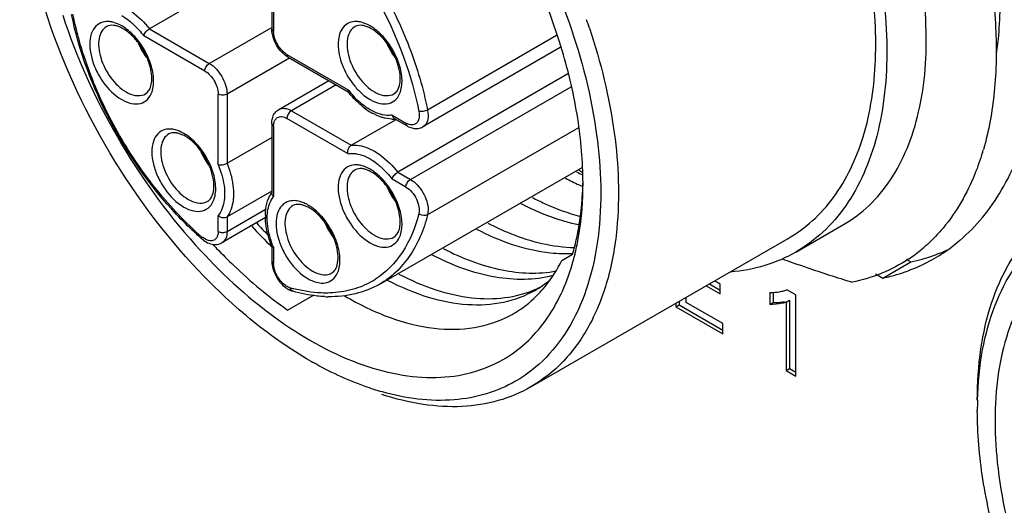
# Model space of a CAD drawing. Header units: inches. Extents: x 0 to 34, y 0 to 22.
# Tile 103 of 126: x 22.755 to 23.373, y 13.398 to 13.703. Entities that reach past the tile are written whole.
import ezdxf

# ---------------------------------------------------------------- set-up
doc = ezdxf.new("R2010")
doc.units = ezdxf.units.IN
doc.header["$LTSCALE"] = 1.87
doc.header["$MEASUREMENT"] = 0
doc.layers.get('0').update_dxf_attribs({"linetype": 'CONTINUOUS'})
doc.layers.add('02___PRT_ALL_AXES', color=7, linetype='CONTINUOUS')

msp = doc.modelspace()

# ---------------------------------------------------------------- linework, layer by layer
at = {"color": 7, "linetype": 'CONTINUOUS'}
for p, q in [((22.91288, 13.74107), (22.83636, 13.69689)), ((22.91318, 13.7403), (22.91318, 13.69687)), ((22.91433, 13.7396), (22.91433, 13.69526)), ((22.81841, 13.69766), (22.81585, 13.69865)), ((22.83636, 13.69689), (22.87397, 13.67517)), ((22.87397, 13.67517), (22.91277, 13.69758)), ((22.91327, 13.69516), (22.91318, 13.69687)), ((22.91397, 13.69171), (22.91327, 13.69516)), ((22.9743, 13.69765), (22.97175, 13.69864)), ((22.87118, 13.67035), (22.83279, 13.69252)), ((23.09191, 13.69262), (23.01096, 13.64588)), ((22.92207, 13.67993), (22.91939, 13.68229)), ((23.09428, 13.68507), (23.00804, 13.63528)), ((22.92431, 13.67852), (22.8851, 13.65589)), ((22.9235, 13.67899), (22.92207, 13.67993)), ((22.92268, 13.6808), (22.96108, 13.65863)), ((22.9235, 13.67899), (22.96112, 13.65727)), ((22.91759, 13.64622), (22.94893, 13.66431)), ((23.0994, 13.66873), (22.99226, 13.60687)), ((22.95354, 13.66165), (22.92547, 13.64544)), ((23.00017, 13.60231), (23.10099, 13.66052)), ((22.87953, 13.61155), (22.87953, 13.65589)), ((22.8851, 13.65589), (22.8851, 13.61246)), ((22.92547, 13.64544), (22.96307, 13.62372)), ((23.01096, 13.64588), (23.0113, 13.64249)), ((22.96108, 13.61844), (22.92268, 13.64061)), ((22.96307, 13.62372), (22.99115, 13.63993)), ((22.9886, 13.64018), (22.98441, 13.64071)), ((22.98868, 13.64269), (22.99738, 13.63766)), ((22.99006, 13.64056), (22.9982, 13.63586)), ((22.91318, 13.6374), (22.91318, 13.59372)), ((22.91433, 13.63579), (22.91433, 13.59146)), ((22.99871, 13.63702), (22.99738, 13.63766)), ((23.10569, 13.63472), (23.01096, 13.58003)), ((22.85738, 13.63015), (22.85482, 13.63115)), ((22.8851, 13.61246), (22.91318, 13.62868)), ((22.9743, 13.60764), (22.97175, 13.60864)), ((22.98092, 13.53654), (23.10793, 13.60987)), ((22.99738, 13.59748), (22.98868, 13.60251)), ((22.99226, 13.60687), (23.00017, 13.60231)), ((23.10828, 13.59789), (23.10792, 13.59804)), ((22.91318, 13.59498), (22.8851, 13.57876)), ((22.91048, 13.58876), (22.91212, 13.59264)), ((22.8851, 13.56963), (22.90974, 13.58386)), ((22.93533, 13.58514), (22.93277, 13.58614)), ((22.87953, 13.56963), (22.87953, 13.57968)), ((22.90932, 13.57829), (22.88184, 13.56242)), ((22.8851, 13.57876), (22.8851, 13.56963)), ((23.0113, 13.58302), (23.01096, 13.58003)), ((23.24213, 13.55666), (23.272, 13.5739)), ((22.87214, 13.56432), (22.86985, 13.5657)), ((23.07575, 13.47195), (23.23721, 13.56518)), ((22.91318, 13.56029), (22.91318, 13.55115)), ((22.91433, 13.55959), (22.91433, 13.54954)), ((23.09532, 13.55144), (23.102, 13.5553)), ((22.91318, 13.55115), (22.91327, 13.54944)), ((22.91327, 13.54944), (22.91389, 13.54627)), ((23.18572, 13.53545), (23.1946, 13.53033)), ((23.18784, 13.53668), (23.1946, 13.53278)), ((23.1946, 13.53652), (23.19108, 13.53855)), ((23.1946, 13.53033), (23.1946, 13.53652)), ((22.92309, 13.52021), (22.93969, 13.52979)), ((23.17316, 13.52501), (23.17316, 13.5282)), ((23.22568, 13.53117), (23.22568, 13.5238)), ((23.22781, 13.53117), (23.22781, 13.52503)), ((23.23384, 13.53218), (23.23642, 13.53301)), ((23.24209, 13.52973), (23.23642, 13.53301)), ((23.24209, 13.47872), (23.24209, 13.52973)), ((23.16677, 13.52451), (23.16677, 13.52222)), ((23.16677, 13.52222), (23.16889, 13.52344)), ((23.16677, 13.52222), (23.19619, 13.50523)), ((23.16889, 13.52573), (23.16889, 13.52344)), ((23.16889, 13.52344), (23.19619, 13.50768)), ((23.19619, 13.51171), (23.17316, 13.52501)), ((23.22568, 13.5238), (23.22781, 13.52503)), ((23.23597, 13.52524), (23.23809, 13.52646)), ((23.23597, 13.52524), (23.23597, 13.48226)), ((23.23809, 13.52646), (23.23809, 13.48349)), ((23.19619, 13.50523), (23.19619, 13.51171)), ((23.23597, 13.48226), (23.23809, 13.48349)), ((23.23597, 13.48226), (23.24209, 13.47872)), ((23.23809, 13.48349), (23.24209, 13.48117)), ((23.07575, 13.47195), (23.07574, 13.47195))]:
    msp.add_line(p, q, dxfattribs=at)
for centre, radius, start, end in [((22.72174, 13.56726), 0.4119, 18.40017, 19.18546), ((22.80924, 13.67867), 0.02108, 59.95142, 64.2357), ((22.80501, 13.67455), 0.02792, 56.59484, 59.96486), ((22.96514, 13.67866), 0.02108, 59.95142, 64.2357), ((22.96091, 13.67454), 0.02792, 56.59484, 59.96486), ((22.868, 13.70388), 0.04176, 202.49272, 216.82167), ((23.0239, 13.70387), 0.04176, 202.47573, 216.80791), ((23.00818, 13.69442), 0.05916, 217.22902, 218.48949), ((23.00596, 13.69259), 0.05629, 218.44545, 223.89723), ((22.83262, 13.67602), 0.02167, 239.95786, 244.00716), ((22.98852, 13.67601), 0.02167, 239.95786, 244.00716), ((22.99763, 13.68176), 0.04351, 232.59696, 237.61391), ((22.99523, 13.67801), 0.03905, 237.65059, 240.63615), ((22.98912, 13.65985), 0.01968, 268.47654, 272.81101), ((22.98915, 13.65908), 0.01891, 272.83393, 273.93423), ((22.84822, 13.61117), 0.02108, 59.95142, 64.2357), ((22.84398, 13.60705), 0.02792, 56.59484, 59.96486), ((23.19536, 13.66891), 0.17124, 343.13822, 343.80414), ((22.90698, 13.63637), 0.04177, 202.5104, 216.84378), ((22.96091, 13.58454), 0.02792, 56.59484, 59.96486), ((22.96514, 13.58866), 0.02108, 59.95142, 64.2357), ((23.17425, 13.75078), 0.16652, 242.55622, 245.81028), ((23.18399, 13.7603), 0.17268, 242.58208, 243.97823), ((23.23189, 13.81017), 0.2381, 238.1081, 238.65923), ((23.0239, 13.61386), 0.04176, 202.49272, 216.82167), ((23.17069, 13.74293), 0.1579, 245.82239, 246.57658), ((22.87159, 13.60851), 0.02167, 239.95786, 244.00716), ((22.92942, 13.58326), 0.01968, 147.18492, 151.5188), ((22.92617, 13.56616), 0.02108, 59.95142, 64.2357), ((22.92193, 13.56204), 0.02792, 56.59484, 59.96486), ((22.94821, 13.57946), 0.03907, 179.32369, 182.42302), ((23.15234, 13.80137), 0.33992, 222.22467, 225.26023), ((23.15781, 13.80531), 0.34301, 222.22788, 223.89931), ((22.98493, 13.59137), 0.04177, 202.5104, 216.84378), ((23.00759, 13.72328), 0.21022, 228.57752, 228.86624), ((22.87864, 13.57721), 0.01448, 228.8414, 232.63365), ((22.98852, 13.586), 0.02167, 239.95786, 244.00716), ((23.13243, 13.80145), 0.35108, 223.1769, 223.69058), ((22.96894, 13.58251), 0.05923, 201.75548, 202.77043), ((23.25853, 13.63406), 0.0982, 303.63949, 309.8182), ((23.25747, 13.63536), 0.09987, 309.80924, 311.25039), ((22.95945, 13.59063), 0.14828, 344.03723, 346.00946), ((22.95399, 13.59201), 0.15391, 346.00346, 346.99138), ((22.96365, 13.58945), 0.14392, 343.63084, 344.02933), ((23.51667, 14.33214), 0.82956, 250.04137, 250.50083), ((22.94954, 13.5635), 0.02167, 239.95786, 244.00716), ((22.95101, 13.62744), 0.09688, 254.28086, 255.55099), ((22.94978, 13.58404), 0.05277, 299.99865, 302.77373), ((23.05212, 13.59428), 0.06656, 293.15409, 297.48726), ((23.04506, 13.59033), 0.06667, 300.01318, 309.7569), ((22.94986, 13.60422), 0.07563, 267.4168, 268.90924), ((23.22755, 13.55654), 0.02516, 282.85053, 284.47156), ((23.05831, 13.6979), 0.242, 240.00177, 240.38924), ((23.59352, 13.45715), 0.23752, 178.41472, 180.00439)]:
    msp.add_arc(centre, radius, start, end, dxfattribs=at)
for points, knots in [([(23.22069, 14.01544), (23.24561, 13.99368), (23.29054, 13.94312), (23.33226, 13.87026), (23.35537, 13.80858), (23.3664, 13.76363), (23.37106, 13.72098), (23.36972, 13.69354), (23.36778, 13.6807)], [0, 0, 0, 0, 0.262244, 0.531113, 0.660806, 0.783518, 0.897064, 1, 1, 1, 1]), ([(23.27199, 13.57391), (23.2778, 13.57726), (23.28884, 13.58557), (23.30236, 13.60197), (23.31278, 13.62199), (23.32276, 13.65423), (23.32582, 13.70178), (23.31619, 13.76331), (23.29402, 13.82782), (23.26063, 13.89097), (23.21815, 13.94852), (23.18429, 13.98179), (23.16638, 13.99632)], [0, 0, 0, 0, 0.041301, 0.084165, 0.129907, 0.179417, 0.291137, 0.41959, 0.560954, 0.709329, 0.857911, 1, 1, 1, 1]), ([(23.15058, 13.9872), (23.16794, 13.97228), (23.20067, 13.93824), (23.24141, 13.87969), (23.27306, 13.81552), (23.29349, 13.74999), (23.30137, 13.68738), (23.29673, 13.63905), (23.28557, 13.60621), (23.27425, 13.5857), (23.25984, 13.56882), (23.24823, 13.56018), (23.24213, 13.55666)], [0, 0, 0, 0, 0.139475, 0.286021, 0.433002, 0.573699, 0.702335, 0.815242, 0.86576, 0.912761, 0.957101, 1, 1, 1, 1]), ([(23.25561, 13.96578), (23.27731, 13.93911), (23.30593, 13.89591), (23.33512, 13.83454), (23.35185, 13.78815), (23.363, 13.74253), (23.36837, 13.69889), (23.36778, 13.65838), (23.36322, 13.6329), (23.35981, 13.62115)], [0, 0, 0, 0, 0.277269, 0.41458, 0.547654, 0.674263, 0.792592, 0.901328, 1, 1, 1, 1]), ([(23.10851, 13.60003), (23.10851, 13.61356), (23.10603, 13.64173), (23.09256, 13.69955), (23.0613, 13.77048), (23.0155, 13.83301), (22.97216, 13.87358), (22.949, 13.88981), (22.93728, 13.89658)], [0, 0, 0, 0, 0.114256, 0.237538, 0.500003, 0.762465, 0.885745, 1, 1, 1, 1]), ([(22.93732, 13.48832), (22.92483, 13.49553), (22.90017, 13.51281), (22.85401, 13.55602), (22.80524, 13.62263), (22.77193, 13.69817), (22.75759, 13.75975), (22.75495, 13.78975), (22.75496, 13.80416)], [0, 0, 0, 0, 0.114256, 0.237538, 0.500002, 0.762466, 0.885746, 1, 1, 1, 1]), ([(22.92823, 13.78916), (22.93853, 13.78016), (22.95789, 13.7597), (22.98186, 13.7246), (23.00027, 13.68629), (23.00832, 13.65929), (23.01096, 13.64588)], [0, 0, 0, 0, 0.244068, 0.500004, 0.755938, 1, 1, 1, 1]), ([(23.05472, 13.79217), (23.05937, 13.78497), (23.07697, 13.75587), (23.09129, 13.72476), (23.09973, 13.70077)], [0, 0, 0, 0, 0.252229, 1, 1, 1, 1]), ([(22.94112, 13.76896), (22.95732, 13.75158), (22.98441, 13.71248), (23.00099, 13.6678), (23.00547, 13.64503)], [0, 0, 0, 0, 0.505891, 1, 1, 1, 1]), ([(23.23721, 13.56518), (23.24269, 13.56835), (23.25316, 13.57601), (23.27127, 13.59627), (23.28713, 13.63056), (23.29404, 13.67947), (23.29135, 13.71441), (23.2884, 13.73268)], [0, 0, 0, 0, 0.102495, 0.208058, 0.437081, 0.70056, 1, 1, 1, 1]), ([(22.82175, 13.70998), (22.82307, 13.70922), (22.82856, 13.7056), (22.83324, 13.70084), (22.83636, 13.69689)], [0, 0, 0, 0, 0.232159, 1, 1, 1, 1]), ([(22.78194, 13.70551), (22.7906, 13.67893), (22.81385, 13.62761), (22.84667, 13.58181), (22.86536, 13.56103)], [0, 0, 0, 0, 0.5, 1, 1, 1, 1]), ([(22.85346, 13.58025), (22.83693, 13.59781), (22.80923, 13.63743), (22.7922, 13.68277), (22.78752, 13.70592)], [0, 0, 0, 0, 0.50516, 1, 1, 1, 1]), ([(22.86911, 13.56631), (22.85906, 13.57509), (22.84017, 13.59506), (22.81678, 13.6293), (22.79882, 13.66668), (22.79097, 13.69303), (22.78839, 13.70612)], [0, 0, 0, 0, 0.244069, 0.500004, 0.755938, 1, 1, 1, 1]), ([(22.80715, 13.70109), (22.8055, 13.70065), (22.80224, 13.69873), (22.79942, 13.69345), (22.79863, 13.68672), (22.79973, 13.67906), (22.80259, 13.6711), (22.80822, 13.66138), (22.81429, 13.65514), (22.81898, 13.65243)], [0, 0, 0, 0, 0.086937, 0.181936, 0.295134, 0.427346, 0.573102, 0.723696, 1, 1, 1, 1]), ([(22.81274, 13.70118), (22.81225, 13.70127), (22.8104, 13.70155), (22.80848, 13.70144), (22.80715, 13.70109)], [0, 0, 0, 0, 0.266129, 1, 1, 1, 1]), ([(22.81898, 13.69872), (22.81847, 13.69902), (22.81649, 13.70007), (22.81435, 13.70085), (22.81274, 13.70118)], [0, 0, 0, 0, 0.266357, 1, 1, 1, 1]), ([(22.81896, 13.70516), (22.81939, 13.70491), (22.82117, 13.70384), (22.82285, 13.70261), (22.82408, 13.70162)], [0, 0, 0, 0, 0.241375, 1, 1, 1, 1]), ([(22.82408, 13.70162), (22.82486, 13.70098), (22.82804, 13.69822), (22.83085, 13.69506), (22.83279, 13.69252)], [0, 0, 0, 0, 0.240394, 1, 1, 1, 1]), ([(22.96305, 13.70108), (22.96173, 13.70073), (22.95913, 13.6994), (22.95638, 13.69578), (22.95491, 13.69099), (22.95462, 13.68305), (22.95755, 13.67227), (22.9623, 13.66439), (22.9653, 13.66077)], [0, 0, 0, 0, 0.089015, 0.182223, 0.28814, 0.410164, 0.694432, 1, 1, 1, 1]), ([(22.96863, 13.70117), (22.96815, 13.70126), (22.9663, 13.70154), (22.96437, 13.70144), (22.96305, 13.70108)], [0, 0, 0, 0, 0.266129, 1, 1, 1, 1]), ([(22.97488, 13.69871), (22.97436, 13.69901), (22.97239, 13.70007), (22.97025, 13.70085), (22.96863, 13.70117)], [0, 0, 0, 0, 0.266357, 1, 1, 1, 1]), ([(23.09973, 13.70077), (23.10777, 13.67794), (23.11917, 13.63347), (23.12066, 13.58728), (23.11796, 13.56604)], [0, 0, 0, 0, 0.53063, 1, 1, 1, 1]), ([(22.80956, 13.69832), (22.80834, 13.69762), (22.80613, 13.69536), (22.80452, 13.6906), (22.80438, 13.68486), (22.80616, 13.6762), (22.81136, 13.66603), (22.81799, 13.65944), (22.82177, 13.65726)], [0, 0, 0, 0, 0.087146, 0.186858, 0.304535, 0.438676, 0.730127, 1, 1, 1, 1]), ([(22.81585, 13.69865), (22.81522, 13.69884), (22.81315, 13.6993), (22.81084, 13.69906), (22.80956, 13.69832)], [0, 0, 0, 0, 0.309329, 1, 1, 1, 1]), ([(22.82876, 13.68893), (22.82808, 13.68978), (22.82545, 13.69281), (22.82233, 13.69546), (22.8198, 13.69692)], [0, 0, 0, 0, 0.270567, 1, 1, 1, 1]), ([(22.82526, 13.69393), (22.82487, 13.69431), (22.82333, 13.69572), (22.82167, 13.69701), (22.82038, 13.69786)], [0, 0, 0, 0, 0.259059, 1, 1, 1, 1]), ([(22.83279, 13.69252), (22.83305, 13.6934), (22.8341, 13.69504), (22.8355, 13.69639), (22.83636, 13.69689)], [0, 0, 0, 0, 0.479773, 1, 1, 1, 1]), ([(22.91318, 13.69687), (22.91318, 13.69672), (22.9133, 13.69603), (22.91387, 13.69553), (22.91433, 13.69526)], [0, 0, 0, 0, 0.220892, 1, 1, 1, 1]), ([(22.91946, 13.6834), (22.9179, 13.68505), (22.91548, 13.6888), (22.91433, 13.69316), (22.91433, 13.69526)], [0, 0, 0, 0, 0.519202, 1, 1, 1, 1]), ([(22.96546, 13.69831), (22.96424, 13.69761), (22.96203, 13.69535), (22.96042, 13.69059), (22.96028, 13.68485), (22.96205, 13.6762), (22.96726, 13.66602), (22.97389, 13.65943), (22.97767, 13.65725)], [0, 0, 0, 0, 0.087146, 0.186858, 0.304535, 0.438676, 0.730127, 1, 1, 1, 1]), ([(22.97175, 13.69864), (22.97111, 13.69883), (22.96905, 13.69929), (22.96673, 13.69905), (22.96546, 13.69832)], [0, 0, 0, 0, 0.309329, 1, 1, 1, 1]), ([(22.98987, 13.65604), (22.99077, 13.65655), (22.99252, 13.65844), (22.99381, 13.66268), (22.99386, 13.66828), (22.99247, 13.67476), (22.98971, 13.68147), (22.98471, 13.68952), (22.97959, 13.69466), (22.9757, 13.69691)], [0, 0, 0, 0, 0.064424, 0.153079, 0.270341, 0.410163, 0.563375, 0.71982, 1, 1, 1, 1]), ([(22.98116, 13.69393), (22.98077, 13.6943), (22.97923, 13.69571), (22.97757, 13.697), (22.97628, 13.69785)], [0, 0, 0, 0, 0.259059, 1, 1, 1, 1]), ([(23.11257, 13.69727), (23.11968, 13.67592), (23.12989, 13.63427), (23.13168, 13.59122), (23.12972, 13.57118)], [0, 0, 0, 0, 0.527724, 1, 1, 1, 1]), ([(22.83803, 13.65736), (22.83894, 13.66003), (22.8394, 13.6664), (22.83716, 13.67609), (22.83244, 13.68571), (22.82786, 13.69145), (22.82526, 13.69393)], [0, 0, 0, 0, 0.209677, 0.460391, 0.732812, 1, 1, 1, 1]), ([(22.83397, 13.65605), (22.83548, 13.65691), (22.83722, 13.65974), (22.83797, 13.6642), (22.83775, 13.67066), (22.83508, 13.67941), (22.83118, 13.68591), (22.82876, 13.68893)], [0, 0, 0, 0, 0.144498, 0.24971, 0.377116, 0.677643, 1, 1, 1, 1]), ([(22.99392, 13.65735), (22.99483, 13.66002), (22.9953, 13.66639), (22.99306, 13.67608), (22.98834, 13.6857), (22.98375, 13.69144), (22.98116, 13.69393)], [0, 0, 0, 0, 0.209677, 0.460391, 0.732812, 1, 1, 1, 1]), ([(22.92268, 13.6808), (22.9224, 13.68096), (22.92124, 13.6817), (22.92019, 13.68263), (22.91946, 13.6834)], [0, 0, 0, 0, 0.234582, 1, 1, 1, 1]), ([(22.92268, 13.6808), (22.92268, 13.6806), (22.92273, 13.67993), (22.92309, 13.67923), (22.9235, 13.67899)], [0, 0, 0, 0, 0.293911, 1, 1, 1, 1]), ([(22.87118, 13.67035), (22.87118, 13.67131), (22.87183, 13.67319), (22.87314, 13.6747), (22.87397, 13.67517)], [0, 0, 0, 0, 0.499994, 1, 1, 1, 1]), ([(22.87118, 13.67035), (22.87366, 13.66892), (22.87758, 13.6644), (22.87953, 13.65875), (22.87953, 13.65589)], [0, 0, 0, 0, 0.500006, 1, 1, 1, 1]), ([(22.87397, 13.67517), (22.87727, 13.67326), (22.88249, 13.66724), (22.8851, 13.6597), (22.8851, 13.65589)], [0, 0, 0, 0, 0.500006, 1, 1, 1, 1]), ([(22.96108, 13.65863), (22.96104, 13.65849), (22.96094, 13.65807), (22.96095, 13.65756), (22.96114, 13.65731)], [0, 0, 0, 0, 0.311255, 1, 1, 1, 1]), ([(22.9653, 13.66077), (22.96602, 13.6599), (22.96885, 13.65674), (22.97218, 13.65398), (22.97488, 13.65242)], [0, 0, 0, 0, 0.265958, 1, 1, 1, 1]), ([(22.81898, 13.65243), (22.8209, 13.65133), (22.82471, 13.64969), (22.8307, 13.64951), (22.83565, 13.65234), (22.83743, 13.6556), (22.83803, 13.65736)], [0, 0, 0, 0, 0.290204, 0.533834, 0.756907, 1, 1, 1, 1]), ([(22.82312, 13.65654), (22.82495, 13.65565), (22.8286, 13.65444), (22.8325, 13.65519), (22.83397, 13.65605)], [0, 0, 0, 0, 0.544102, 1, 1, 1, 1]), ([(22.97121, 13.6472), (22.97029, 13.6479), (22.96662, 13.65093), (22.96336, 13.65446), (22.96114, 13.65732)], [0, 0, 0, 0, 0.240772, 1, 1, 1, 1]), ([(22.97491, 13.64598), (22.97408, 13.64646), (22.97064, 13.64864), (22.96756, 13.65133), (22.9654, 13.65357)], [0, 0, 0, 0, 0.235763, 1, 1, 1, 1]), ([(22.97488, 13.65242), (22.9768, 13.65132), (22.9806, 13.64968), (22.98659, 13.6495), (22.99154, 13.65233), (22.99333, 13.65559), (22.99392, 13.65735)], [0, 0, 0, 0, 0.290204, 0.533834, 0.756907, 1, 1, 1, 1]), ([(22.97902, 13.65653), (22.98084, 13.65564), (22.9845, 13.65443), (22.9884, 13.65519), (22.98987, 13.65604)], [0, 0, 0, 0, 0.544102, 1, 1, 1, 1]), ([(22.91375, 13.64126), (22.91407, 13.64228), (22.91504, 13.64423), (22.91668, 13.64569), (22.91759, 13.64622)], [0, 0, 0, 0, 0.502635, 1, 1, 1, 1]), ([(22.91759, 13.64622), (22.91866, 13.64683), (22.92156, 13.64727), (22.92417, 13.64619), (22.92547, 13.64544)], [0, 0, 0, 0, 0.449167, 1, 1, 1, 1]), ([(22.92547, 13.64544), (22.92464, 13.64496), (22.92334, 13.64345), (22.92268, 13.64157), (22.92268, 13.64061)], [0, 0, 0, 0, 0.500006, 1, 1, 1, 1]), ([(22.98868, 13.64269), (22.98763, 13.64252), (22.98282, 13.64231), (22.97812, 13.64413), (22.97491, 13.64598)], [0, 0, 0, 0, 0.223071, 1, 1, 1, 1]), ([(23.01096, 13.64588), (23.01012, 13.6454), (23.00828, 13.64486), (23.00635, 13.64479), (23.00547, 13.64503)], [0, 0, 0, 0, 0.516255, 1, 1, 1, 1]), ([(22.91318, 13.6374), (22.91318, 13.63773), (22.91322, 13.63904), (22.91345, 13.64034), (22.91375, 13.64126)], [0, 0, 0, 0, 0.256358, 1, 1, 1, 1]), ([(22.91433, 13.63579), (22.91433, 13.6361), (22.91438, 13.63724), (22.91463, 13.63838), (22.91498, 13.63914)], [0, 0, 0, 0, 0.27073, 1, 1, 1, 1]), ([(22.91498, 13.63914), (22.91508, 13.63936), (22.91551, 13.64017), (22.91619, 13.64086), (22.91678, 13.6412)], [0, 0, 0, 0, 0.266183, 1, 1, 1, 1]), ([(22.91678, 13.6412), (22.91758, 13.64166), (22.91976, 13.64199), (22.92171, 13.64118), (22.92268, 13.64061)], [0, 0, 0, 0, 0.449203, 1, 1, 1, 1]), ([(22.98441, 13.64071), (22.98371, 13.64086), (22.98081, 13.64163), (22.97806, 13.64286), (22.97608, 13.64398)], [0, 0, 0, 0, 0.240014, 1, 1, 1, 1]), ([(22.98868, 13.64269), (22.98873, 13.64246), (22.98898, 13.64164), (22.98952, 13.64087), (22.99006, 13.64056)], [0, 0, 0, 0, 0.275921, 1, 1, 1, 1]), ([(23.00547, 13.64503), (23.0056, 13.64441), (23.00589, 13.64227), (23.00561, 13.63992), (23.0048, 13.63859)], [0, 0, 0, 0, 0.287823, 1, 1, 1, 1]), ([(23.0113, 13.64249), (23.0113, 13.64098), (23.01094, 13.63819), (23.0091, 13.63589), (23.00804, 13.63528)], [0, 0, 0, 0, 0.550825, 1, 1, 1, 1]), ([(22.84612, 13.63358), (22.84448, 13.63314), (22.84122, 13.63123), (22.83839, 13.62594), (22.8376, 13.61921), (22.8387, 13.61156), (22.84156, 13.6036), (22.84719, 13.59387), (22.85327, 13.58764), (22.85796, 13.58493)], [0, 0, 0, 0, 0.086937, 0.181936, 0.295134, 0.427346, 0.573102, 0.723696, 1, 1, 1, 1]), ([(22.85171, 13.63367), (22.85122, 13.63377), (22.84937, 13.63405), (22.84745, 13.63394), (22.84612, 13.63358)], [0, 0, 0, 0, 0.266129, 1, 1, 1, 1]), ([(22.85796, 13.63122), (22.85744, 13.63151), (22.85546, 13.63257), (22.85332, 13.63335), (22.85171, 13.63367)], [0, 0, 0, 0, 0.266357, 1, 1, 1, 1]), ([(22.91433, 13.63579), (22.91416, 13.63589), (22.91361, 13.63627), (22.91318, 13.63692), (22.91318, 13.6374)], [0, 0, 0, 0, 0.293905, 1, 1, 1, 1]), ([(22.9982, 13.63586), (22.99807, 13.63594), (22.99754, 13.63638), (22.99738, 13.63714), (22.99738, 13.63766)], [0, 0, 0, 0, 0.220887, 1, 1, 1, 1]), ([(22.9982, 13.63586), (22.99849, 13.63569), (22.99964, 13.63508), (23.00088, 13.63463), (23.00182, 13.63442)], [0, 0, 0, 0, 0.256359, 1, 1, 1, 1]), ([(23.00295, 13.6369), (23.00265, 13.63677), (23.00126, 13.63633), (22.99974, 13.63662), (22.99871, 13.63702)], [0, 0, 0, 0, 0.228493, 1, 1, 1, 1]), ([(23.00182, 13.63442), (23.00287, 13.6342), (23.00504, 13.63406), (23.00713, 13.63475), (23.00804, 13.63528)], [0, 0, 0, 0, 0.502636, 1, 1, 1, 1]), ([(23.0048, 13.63859), (23.00468, 13.6384), (23.0042, 13.63771), (23.00352, 13.63716), (23.00295, 13.6369)], [0, 0, 0, 0, 0.26115, 1, 1, 1, 1]), ([(22.84854, 13.63082), (22.84732, 13.63011), (22.8451, 13.62785), (22.8435, 13.62309), (22.84336, 13.61735), (22.84513, 13.6087), (22.85034, 13.59853), (22.85697, 13.59193), (22.86074, 13.58975)], [0, 0, 0, 0, 0.087146, 0.186858, 0.304535, 0.438676, 0.730127, 1, 1, 1, 1]), ([(22.85482, 13.63115), (22.85419, 13.63133), (22.85212, 13.63179), (22.84981, 13.63155), (22.84854, 13.63082)], [0, 0, 0, 0, 0.309329, 1, 1, 1, 1]), ([(22.87295, 13.58854), (22.87384, 13.58906), (22.8756, 13.59095), (22.87688, 13.59519), (22.87693, 13.60079), (22.87554, 13.60727), (22.87278, 13.61398), (22.86779, 13.62202), (22.86267, 13.62717), (22.85877, 13.62941)], [0, 0, 0, 0, 0.064424, 0.153079, 0.270341, 0.410163, 0.563375, 0.71982, 1, 1, 1, 1]), ([(22.86423, 13.62643), (22.86384, 13.6268), (22.8623, 13.62822), (22.86065, 13.6295), (22.85936, 13.63035)], [0, 0, 0, 0, 0.259059, 1, 1, 1, 1]), ([(22.877, 13.58985), (22.87791, 13.59252), (22.87838, 13.59889), (22.87614, 13.60858), (22.87142, 13.61821), (22.86683, 13.62394), (22.86423, 13.62643)], [0, 0, 0, 0, 0.209677, 0.460391, 0.732812, 1, 1, 1, 1]), ([(22.96108, 13.61844), (22.96097, 13.61893), (22.96085, 13.62086), (22.96183, 13.623), (22.96307, 13.62372)], [0, 0, 0, 0, 0.258043, 1, 1, 1, 1]), ([(22.96307, 13.62372), (22.9642, 13.62385), (22.9693, 13.62388), (22.97424, 13.62193), (22.97765, 13.61997)], [0, 0, 0, 0, 0.223981, 1, 1, 1, 1]), ([(22.96108, 13.61844), (22.96213, 13.61861), (22.96694, 13.61882), (22.97164, 13.617), (22.97486, 13.61515)], [0, 0, 0, 0, 0.223071, 1, 1, 1, 1]), ([(22.97486, 13.61515), (22.97529, 13.6149), (22.97707, 13.61382), (22.97875, 13.6126), (22.97998, 13.61161)], [0, 0, 0, 0, 0.241375, 1, 1, 1, 1]), ([(22.97765, 13.61997), (22.97897, 13.61921), (22.98446, 13.61558), (22.98914, 13.61083), (22.99226, 13.60687)], [0, 0, 0, 0, 0.232159, 1, 1, 1, 1]), ([(23.35924, 13.61924), (23.35786, 13.61469), (23.35196, 13.59779), (23.34296, 13.58185), (23.33452, 13.57176)], [0, 0, 0, 0, 0.26559, 1, 1, 1, 1]), ([(22.87953, 13.61155), (22.88042, 13.61134), (22.88238, 13.61143), (22.88424, 13.61197), (22.8851, 13.61246)], [0, 0, 0, 0, 0.479783, 1, 1, 1, 1]), ([(22.87953, 13.61155), (22.88018, 13.61001), (22.88235, 13.60416), (22.88357, 13.59789), (22.88357, 13.59331)], [0, 0, 0, 0, 0.266756, 1, 1, 1, 1]), ([(22.8851, 13.61246), (22.88575, 13.61085), (22.88793, 13.60468), (22.88913, 13.59812), (22.88914, 13.59331)], [0, 0, 0, 0, 0.266442, 1, 1, 1, 1]), ([(22.96305, 13.61108), (22.9614, 13.61064), (22.95814, 13.60872), (22.95532, 13.60343), (22.95453, 13.59671), (22.95562, 13.58905), (22.95849, 13.58109), (22.96411, 13.57136), (22.97019, 13.56513), (22.97488, 13.56242)], [0, 0, 0, 0, 0.086937, 0.181936, 0.295134, 0.427346, 0.573102, 0.723696, 1, 1, 1, 1]), ([(22.96546, 13.60831), (22.96424, 13.60761), (22.96203, 13.60535), (22.96042, 13.60058), (22.96028, 13.59484), (22.96205, 13.58619), (22.96726, 13.57602), (22.97389, 13.56942), (22.97767, 13.56724)], [0, 0, 0, 0, 0.087146, 0.186858, 0.304535, 0.438676, 0.730127, 1, 1, 1, 1]), ([(22.96863, 13.61116), (22.96815, 13.61126), (22.9663, 13.61154), (22.96437, 13.61143), (22.96305, 13.61108)], [0, 0, 0, 0, 0.266129, 1, 1, 1, 1]), ([(22.97175, 13.60864), (22.97111, 13.60882), (22.96905, 13.60928), (22.96673, 13.60905), (22.96546, 13.60831)], [0, 0, 0, 0, 0.309329, 1, 1, 1, 1]), ([(22.97488, 13.60871), (22.97436, 13.60901), (22.97239, 13.61006), (22.97025, 13.61084), (22.96863, 13.61116)], [0, 0, 0, 0, 0.266357, 1, 1, 1, 1]), ([(22.97998, 13.61161), (22.98076, 13.61097), (22.98393, 13.60821), (22.98675, 13.60505), (22.98868, 13.60251)], [0, 0, 0, 0, 0.240394, 1, 1, 1, 1]), ([(22.98465, 13.59892), (22.98398, 13.59976), (22.98135, 13.60279), (22.97823, 13.60544), (22.9757, 13.60691)], [0, 0, 0, 0, 0.270567, 1, 1, 1, 1]), ([(22.98116, 13.60392), (22.98077, 13.6043), (22.97923, 13.60571), (22.97757, 13.60699), (22.97628, 13.60785)], [0, 0, 0, 0, 0.259059, 1, 1, 1, 1]), ([(22.99392, 13.56734), (22.99483, 13.57001), (22.9953, 13.57638), (22.99306, 13.58607), (22.98834, 13.5957), (22.98375, 13.60143), (22.98116, 13.60392)], [0, 0, 0, 0, 0.209677, 0.460391, 0.732812, 1, 1, 1, 1]), ([(22.98868, 13.60251), (22.98894, 13.60338), (22.99, 13.60503), (22.9914, 13.60638), (22.99226, 13.60687)], [0, 0, 0, 0, 0.479773, 1, 1, 1, 1]), ([(22.99738, 13.59748), (22.99738, 13.59844), (22.99804, 13.60032), (22.99934, 13.60183), (23.00017, 13.60231)], [0, 0, 0, 0, 0.499994, 1, 1, 1, 1]), ([(23.00017, 13.60231), (23.00347, 13.6004), (23.0087, 13.59437), (23.0113, 13.58683), (23.0113, 13.58302)], [0, 0, 0, 0, 0.500006, 1, 1, 1, 1]), ([(22.98987, 13.56603), (22.99138, 13.5669), (22.99312, 13.56973), (22.99387, 13.57419), (22.99364, 13.58065), (22.99098, 13.5894), (22.98708, 13.59589), (22.98465, 13.59892)], [0, 0, 0, 0, 0.144498, 0.24971, 0.377116, 0.677643, 1, 1, 1, 1]), ([(22.99738, 13.59748), (22.99877, 13.59668), (23.00135, 13.59439), (23.00415, 13.5901), (23.00575, 13.58541), (23.00583, 13.58216), (23.00547, 13.58077)], [0, 0, 0, 0, 0.246145, 0.518026, 0.779756, 1, 1, 1, 1]), ([(23.102, 13.5553), (23.103, 13.55872), (23.10665, 13.57334), (23.10819, 13.58844), (23.10845, 13.59993)], [0, 0, 0, 0, 0.236821, 1, 1, 1, 1]), ([(23.10395, 13.55736), (23.10472, 13.56069), (23.10749, 13.57474), (23.10851, 13.58912), (23.10851, 13.60003)], [0, 0, 0, 0, 0.238312, 1, 1, 1, 1]), ([(22.85796, 13.58493), (22.85988, 13.58382), (22.86368, 13.58218), (22.86967, 13.58201), (22.87462, 13.58483), (22.8764, 13.5881), (22.877, 13.58985)], [0, 0, 0, 0, 0.290204, 0.533834, 0.756907, 1, 1, 1, 1]), ([(22.88357, 13.59331), (22.88357, 13.59196), (22.88331, 13.5872), (22.8817, 13.58234), (22.87953, 13.57968)], [0, 0, 0, 0, 0.282722, 1, 1, 1, 1]), ([(22.88914, 13.59331), (22.88914, 13.59189), (22.88887, 13.58684), (22.88727, 13.5817), (22.8851, 13.57876)], [0, 0, 0, 0, 0.280886, 1, 1, 1, 1]), ([(22.9103, 13.57783), (22.91029, 13.57918), (22.91056, 13.58394), (22.91216, 13.5888), (22.91433, 13.59146)], [0, 0, 0, 0, 0.282722, 1, 1, 1, 1]), ([(22.91433, 13.59146), (22.91416, 13.59162), (22.91357, 13.59224), (22.91318, 13.5931), (22.91318, 13.59372)], [0, 0, 0, 0, 0.275921, 1, 1, 1, 1]), ([(23.07663, 13.59094), (23.07916, 13.58963), (23.0889, 13.58487), (23.09915, 13.58109), (23.10689, 13.57907)], [0, 0, 0, 0, 0.262164, 1, 1, 1, 1]), ([(22.86209, 13.58903), (22.86392, 13.58814), (22.86757, 13.58693), (22.87147, 13.58769), (22.87295, 13.58854)], [0, 0, 0, 0, 0.544102, 1, 1, 1, 1]), ([(22.90915, 13.57992), (22.90915, 13.5807), (22.90928, 13.58368), (22.90981, 13.58666), (22.91048, 13.58876)], [0, 0, 0, 0, 0.261031, 1, 1, 1, 1]), ([(22.92407, 13.58858), (22.92243, 13.58814), (22.91917, 13.58622), (22.91634, 13.58093), (22.91555, 13.57421), (22.91665, 13.56655), (22.91951, 13.55859), (22.92514, 13.54887), (22.93122, 13.54263), (22.93591, 13.53992)], [0, 0, 0, 0, 0.086937, 0.181936, 0.295134, 0.427346, 0.573102, 0.723696, 1, 1, 1, 1]), ([(22.92649, 13.58581), (22.92527, 13.58511), (22.92305, 13.58285), (22.92144, 13.57808), (22.92131, 13.57235), (22.92308, 13.56369), (22.92829, 13.55352), (22.93492, 13.54692), (22.93869, 13.54474)], [0, 0, 0, 0, 0.087146, 0.186858, 0.304535, 0.438676, 0.730127, 1, 1, 1, 1]), ([(22.92966, 13.58866), (22.92917, 13.58876), (22.92732, 13.58904), (22.9254, 13.58893), (22.92407, 13.58858)], [0, 0, 0, 0, 0.266129, 1, 1, 1, 1]), ([(22.93277, 13.58614), (22.93214, 13.58632), (22.93007, 13.58678), (22.92776, 13.58655), (22.92649, 13.58581)], [0, 0, 0, 0, 0.309329, 1, 1, 1, 1]), ([(22.93591, 13.58621), (22.93539, 13.58651), (22.93341, 13.58756), (22.93127, 13.58834), (22.92966, 13.58866)], [0, 0, 0, 0, 0.266357, 1, 1, 1, 1]), ([(22.9509, 13.54353), (22.95179, 13.54405), (22.95354, 13.54594), (22.95483, 13.55018), (22.95488, 13.55578), (22.95349, 13.56226), (22.95073, 13.56897), (22.94574, 13.57702), (22.94062, 13.58216), (22.93672, 13.58441)], [0, 0, 0, 0, 0.064424, 0.153079, 0.270341, 0.410163, 0.563375, 0.71982, 1, 1, 1, 1]), ([(22.94218, 13.58142), (22.94179, 13.5818), (22.94025, 13.58321), (22.9386, 13.58449), (22.9373, 13.58535)], [0, 0, 0, 0, 0.259059, 1, 1, 1, 1]), ([(23.10585, 13.57367), (23.10287, 13.57428), (23.09038, 13.57739), (23.0784, 13.5824), (23.06967, 13.58693)], [0, 0, 0, 0, 0.235963, 1, 1, 1, 1]), ([(22.86851, 13.56565), (22.86722, 13.56679), (22.86203, 13.57148), (22.85707, 13.57641), (22.85346, 13.58025)], [0, 0, 0, 0, 0.24595, 1, 1, 1, 1]), ([(22.87953, 13.57968), (22.8799, 13.57934), (22.88151, 13.57827), (22.88385, 13.57804), (22.8851, 13.57876)], [0, 0, 0, 0, 0.258046, 1, 1, 1, 1]), ([(22.91323, 13.56029), (22.91263, 13.56175), (22.91058, 13.5674), (22.90936, 13.57338), (22.90918, 13.57781)], [0, 0, 0, 0, 0.262062, 1, 1, 1, 1]), ([(22.91393, 13.56056), (22.91335, 13.56202), (22.91139, 13.56758), (22.9103, 13.5735), (22.9103, 13.57783)], [0, 0, 0, 0, 0.266505, 1, 1, 1, 1]), ([(22.95495, 13.54484), (22.95586, 13.54752), (22.95632, 13.55388), (22.95409, 13.56357), (22.94936, 13.5732), (22.94478, 13.57894), (22.94218, 13.58142)], [0, 0, 0, 0, 0.209677, 0.460391, 0.732812, 1, 1, 1, 1]), ([(23.00547, 13.58077), (23.0033, 13.57222), (22.99699, 13.55636), (22.98498, 13.54394), (22.97835, 13.53967)], [0, 0, 0, 0, 0.528393, 1, 1, 1, 1]), ([(23.01096, 13.58003), (23.00861, 13.57081), (23.0032, 13.55763), (22.99146, 13.54379), (22.98455, 13.53863), (22.98092, 13.53654)], [0, 0, 0, 0, 0.527301, 0.767618, 1, 1, 1, 1]), ([(23.01096, 13.58003), (23.01057, 13.5798), (23.00873, 13.57921), (23.00657, 13.57982), (23.00547, 13.58077)], [0, 0, 0, 0, 0.234794, 1, 1, 1, 1]), ([(23.0488, 13.57487), (23.0534, 13.57248), (23.07057, 13.5645), (23.08951, 13.55975), (23.10328, 13.55953)], [0, 0, 0, 0, 0.273477, 1, 1, 1, 1]), ([(23.12972, 13.57118), (23.12864, 13.56017), (23.12495, 13.53927), (23.11384, 13.51083), (23.09756, 13.4877), (23.08331, 13.47632), (23.07575, 13.47195)], [0, 0, 0, 0, 0.283348, 0.540422, 0.776258, 1, 1, 1, 1]), ([(23.33452, 13.57176), (23.33365, 13.57072), (23.33015, 13.56668), (23.32633, 13.56291), (23.32332, 13.56027)], [0, 0, 0, 0, 0.252925, 1, 1, 1, 1]), ([(22.8693, 13.56495), (22.86923, 13.56501), (22.86895, 13.56541), (22.86902, 13.56594), (22.86911, 13.56631)], [0, 0, 0, 0, 0.202163, 1, 1, 1, 1]), ([(22.8693, 13.56495), (22.86965, 13.56465), (22.87101, 13.56354), (22.87255, 13.56263), (22.87377, 13.56214)], [0, 0, 0, 0, 0.25833, 1, 1, 1, 1]), ([(22.87898, 13.5665), (22.87889, 13.56628), (22.87852, 13.5655), (22.87793, 13.5648), (22.87741, 13.56443)], [0, 0, 0, 0, 0.266651, 1, 1, 1, 1]), ([(22.87953, 13.56963), (22.87953, 13.56935), (22.87949, 13.56828), (22.87928, 13.56722), (22.87898, 13.5665)], [0, 0, 0, 0, 0.269063, 1, 1, 1, 1]), ([(22.8851, 13.56963), (22.8851, 13.56813), (22.88474, 13.56533), (22.8829, 13.56304), (22.88184, 13.56242)], [0, 0, 0, 0, 0.550825, 1, 1, 1, 1]), ([(22.97488, 13.56242), (22.9768, 13.56131), (22.9806, 13.55968), (22.98659, 13.5595), (22.99154, 13.56233), (22.99333, 13.56559), (22.99392, 13.56734)], [0, 0, 0, 0, 0.290204, 0.533834, 0.756907, 1, 1, 1, 1]), ([(22.97902, 13.56652), (22.98084, 13.56563), (22.9845, 13.56443), (22.9884, 13.56518), (22.98987, 13.56603)], [0, 0, 0, 0, 0.544102, 1, 1, 1, 1]), ([(23.10238, 13.55562), (23.09762, 13.55536), (23.07659, 13.55605), (23.05621, 13.5634), (23.04183, 13.57085)], [0, 0, 0, 0, 0.227059, 1, 1, 1, 1]), ([(23.11796, 13.56604), (23.11669, 13.556), (23.11276, 13.53695), (23.1019, 13.51109), (23.0865, 13.49004), (23.07325, 13.47961), (23.06624, 13.47555)], [0, 0, 0, 0, 0.281443, 0.537947, 0.774583, 1, 1, 1, 1]), ([(23.356, 13.46356), (23.356, 13.47433), (23.35732, 13.49502), (23.36386, 13.52412), (23.37479, 13.54932), (23.38525, 13.5635), (23.39106, 13.56953)], [0, 0, 0, 0, 0.283012, 0.542465, 0.77995, 1, 1, 1, 1]), ([(23.35609, 13.46372), (23.35638, 13.47431), (23.35832, 13.49456), (23.36598, 13.52281), (23.37816, 13.54685), (23.38948, 13.55993), (23.39567, 13.56534)], [0, 0, 0, 0, 0.283698, 0.542725, 0.77958, 1, 1, 1, 1]), ([(22.86536, 13.56103), (22.88041, 13.54429), (22.91158, 13.51528), (22.95637, 13.48941), (22.99162, 13.47923), (23.0159, 13.477), (23.03851, 13.48002), (23.05218, 13.48563), (23.05836, 13.48919)], [0, 0, 0, 0, 0.305838, 0.57437, 0.693047, 0.801905, 0.9031, 1, 1, 1, 1]), ([(22.87741, 13.56443), (22.87673, 13.56395), (22.87486, 13.56341), (22.87304, 13.56392), (22.87214, 13.56432)], [0, 0, 0, 0, 0.458281, 1, 1, 1, 1]), ([(22.87377, 13.56214), (22.87507, 13.56162), (22.87785, 13.561), (22.88066, 13.56174), (22.88184, 13.56242)], [0, 0, 0, 0, 0.506215, 1, 1, 1, 1]), ([(22.87857, 13.55894), (22.88209, 13.55526), (22.896, 13.54132), (22.91117, 13.52862), (22.92309, 13.52021)], [0, 0, 0, 0, 0.259003, 1, 1, 1, 1]), ([(22.91433, 13.55959), (22.9142, 13.55962), (22.91378, 13.55974), (22.91334, 13.56001), (22.91323, 13.56029)], [0, 0, 0, 0, 0.311242, 1, 1, 1, 1]), ([(23.02069, 13.55893), (23.03236, 13.55285), (23.0554, 13.54381), (23.08051, 13.54269), (23.09158, 13.54477)], [0, 0, 0, 0, 0.538808, 1, 1, 1, 1]), ([(23.41728, 13.56153), (23.4111, 13.55797), (23.3994, 13.54893), (23.38548, 13.53086), (23.37528, 13.50872), (23.36646, 13.4731), (23.36647, 13.42138), (23.37601, 13.37988), (23.38298, 13.35847)], [0, 0, 0, 0, 0.096901, 0.198093, 0.306949, 0.425623, 0.694155, 1, 1, 1, 1]), ([(23.08955, 13.54185), (23.07798, 13.53882), (23.05096, 13.53888), (23.02625, 13.5484), (23.01373, 13.55492)], [0, 0, 0, 0, 0.458706, 1, 1, 1, 1]), ([(23.24213, 13.55666), (23.23599, 13.55311), (23.2226, 13.54734), (23.20828, 13.54473), (23.20097, 13.54413)], [0, 0, 0, 0, 0.491576, 1, 1, 1, 1]), ([(22.91318, 13.55115), (22.91318, 13.551), (22.9133, 13.55031), (22.91387, 13.5498), (22.91433, 13.54954)], [0, 0, 0, 0, 0.220892, 1, 1, 1, 1]), ([(22.91389, 13.54627), (22.91423, 13.54504), (22.91603, 13.54033), (22.91931, 13.5361), (22.9224, 13.53397)], [0, 0, 0, 0, 0.253714, 1, 1, 1, 1]), ([(22.91489, 13.54577), (22.9148, 13.54609), (22.91449, 13.54733), (22.91433, 13.5486), (22.91433, 13.54954)], [0, 0, 0, 0, 0.263715, 1, 1, 1, 1]), ([(23.05836, 13.48919), (23.06345, 13.49213), (23.07317, 13.49928), (23.0899, 13.51822), (23.09802, 13.53624), (23.10174, 13.54889)], [0, 0, 0, 0, 0.234003, 0.475271, 1, 1, 1, 1]), ([(23.08065, 13.53037), (23.08209, 13.53187), (23.08778, 13.5383), (23.09241, 13.54563), (23.09532, 13.55144)], [0, 0, 0, 0, 0.242381, 1, 1, 1, 1]), ([(23.23977, 13.55016), (23.24286, 13.54907), (23.25532, 13.54473), (23.26788, 13.54067), (23.27736, 13.53773)], [0, 0, 0, 0, 0.248092, 1, 1, 1, 1]), ([(23.31293, 13.55231), (23.30762, 13.54877), (23.29616, 13.54269), (23.28373, 13.539), (23.27735, 13.53773)], [0, 0, 0, 0, 0.495542, 1, 1, 1, 1]), ([(22.92173, 13.53569), (22.92009, 13.53685), (22.91725, 13.53997), (22.91545, 13.54374), (22.91489, 13.54577)], [0, 0, 0, 0, 0.48863, 1, 1, 1, 1]), ([(22.94004, 13.54402), (22.94187, 13.54313), (22.94552, 13.54193), (22.94942, 13.54268), (22.9509, 13.54353)], [0, 0, 0, 0, 0.544102, 1, 1, 1, 1]), ([(22.94774, 13.53755), (22.94937, 13.53799), (22.9526, 13.53987), (22.95436, 13.5431), (22.95495, 13.54484)], [0, 0, 0, 0, 0.478378, 1, 1, 1, 1]), ([(22.99285, 13.54286), (23.00034, 13.53896), (23.01518, 13.53251), (23.03779, 13.52727), (23.05909, 13.52706), (23.07232, 13.53052), (23.07829, 13.53308)], [0, 0, 0, 0, 0.285734, 0.544536, 0.78019, 1, 1, 1, 1]), ([(22.92476, 13.53418), (22.92451, 13.53425), (22.92343, 13.53462), (22.92244, 13.53519), (22.92173, 13.53569)], [0, 0, 0, 0, 0.231488, 1, 1, 1, 1]), ([(22.9224, 13.53397), (22.92273, 13.53374), (22.924, 13.53293), (22.9254, 13.5323), (22.92648, 13.532)], [0, 0, 0, 0, 0.259014, 1, 1, 1, 1]), ([(22.92648, 13.532), (22.92605, 13.53212), (22.92521, 13.53273), (22.92486, 13.53367), (22.92476, 13.53418)], [0, 0, 0, 0, 0.461872, 1, 1, 1, 1]), ([(22.93591, 13.53992), (22.93692, 13.53934), (22.94054, 13.53753), (22.94493, 13.5368), (22.94774, 13.53755)], [0, 0, 0, 0, 0.2862, 1, 1, 1, 1]), ([(22.98092, 13.53654), (22.97615, 13.53379), (22.96552, 13.52959), (22.95417, 13.52849), (22.94842, 13.5286)], [0, 0, 0, 0, 0.489246, 1, 1, 1, 1]), ([(22.97617, 13.53834), (22.97224, 13.53607), (22.96359, 13.53249), (22.95435, 13.53115), (22.94964, 13.53097)], [0, 0, 0, 0, 0.489833, 1, 1, 1, 1]), ([(23.0784, 13.5326), (23.07228, 13.52907), (23.05836, 13.52382), (23.03521, 13.52262), (23.01039, 13.52762), (22.99412, 13.53456), (22.98589, 13.53884)], [0, 0, 0, 0, 0.219603, 0.453444, 0.711807, 1, 1, 1, 1]), ([(22.94646, 13.52866), (22.94482, 13.52874), (22.93808, 13.52926), (22.93141, 13.53061), (22.92648, 13.532)], [0, 0, 0, 0, 0.24196, 1, 1, 1, 1]), ([(22.94964, 13.53097), (22.9478, 13.5309), (22.94013, 13.53092), (22.93248, 13.53216), (22.92683, 13.53362)], [0, 0, 0, 0, 0.239296, 1, 1, 1, 1]), ([(22.95887, 13.52915), (22.96798, 13.52379), (22.98608, 13.51494), (23.01391, 13.50779), (23.04004, 13.50788), (23.05591, 13.51312), (23.06286, 13.51684)], [0, 0, 0, 0, 0.290687, 0.550314, 0.78334, 1, 1, 1, 1]), ([(23.06285, 13.51684), (23.06449, 13.51771), (23.07093, 13.5215), (23.07675, 13.52633), (23.08065, 13.53037)], [0, 0, 0, 0, 0.248312, 1, 1, 1, 1]), ([(23.22568, 13.53117), (23.22632, 13.53119), (23.22883, 13.53129), (23.23133, 13.53159), (23.23315, 13.53201)], [0, 0, 0, 0, 0.254767, 1, 1, 1, 1]), ([(23.23597, 13.52524), (23.23518, 13.52493), (23.23185, 13.52391), (23.22832, 13.5237), (23.22568, 13.5238)], [0, 0, 0, 0, 0.241055, 1, 1, 1, 1]), ([(23.22781, 13.52503), (23.22842, 13.525), (23.23082, 13.52497), (23.23324, 13.52519), (23.23499, 13.52555)], [0, 0, 0, 0, 0.256633, 1, 1, 1, 1]), ([(22.98261, 13.46878), (22.97896, 13.4698), (22.96379, 13.47465), (22.94929, 13.48151), (22.93874, 13.48751)], [0, 0, 0, 0, 0.237635, 1, 1, 1, 1]), ([(23.06624, 13.47555), (23.06047, 13.47223), (23.04791, 13.46683), (23.01955, 13.46166), (22.99714, 13.46469), (22.98261, 13.46878)], [0, 0, 0, 0, 0.232345, 0.472738, 1, 1, 1, 1]), ([(23.07574, 13.47195), (23.06936, 13.46826), (23.05532, 13.46238), (23.03218, 13.45877), (23.00734, 13.46027), (22.99069, 13.46442), (22.98226, 13.4672)], [0, 0, 0, 0, 0.229676, 0.468387, 0.723532, 1, 1, 1, 1]), ([(23.53836, 13.14129), (23.52587, 13.1485), (23.50121, 13.16578), (23.45505, 13.20899), (23.40628, 13.2756), (23.37298, 13.35113), (23.35863, 13.41272), (23.356, 13.44272), (23.356, 13.45713)], [0, 0, 0, 0, 0.114256, 0.237538, 0.500002, 0.762466, 0.885746, 1, 1, 1, 1])]:
    msp.add_open_spline(points, degree=3, knots=knots, dxfattribs=at)
for points in [[(22.91939, 13.68229), (22.91691, 13.68493), (22.915, 13.68824), (22.91397, 13.69171)], [(22.8851, 13.65589), (22.88428, 13.65541), (22.88232, 13.65503), (22.88036, 13.65541), (22.87953, 13.65589)], [(22.87953, 13.56963), (22.88036, 13.56915), (22.88232, 13.56878), (22.88428, 13.56915), (22.8851, 13.56963)]]:
    msp.add_open_spline(points, degree=3, dxfattribs=at)
at = {"layer": '02___PRT_ALL_AXES', "color": 7, "linetype": 'CONTINUOUS'}
for p, q in [((23.29669, 13.54031), (23.31437, 13.55052)), ((23.31132, 13.55228), (23.31437, 13.55052)), ((23.29211, 13.54295), (23.29669, 13.54031))]:
    msp.add_line(p, q, dxfattribs=at)
for centre, radius, start, end in [((23.29182, 13.65838), 0.11016, 289.41708, 295.21251), ((23.27463, 13.64672), 0.10865, 303.57375, 310.43986), ((23.29037, 13.66276), 0.11478, 282.07004, 289.37642), ((23.27476, 13.64675), 0.10861, 292.38893, 299.96361), ((23.27532, 13.64571), 0.10743, 299.98246, 303.56449)]:
    msp.add_arc(centre, radius, start, end, dxfattribs=at)
for points, knots in [([(23.34511, 13.56402), (23.35023, 13.56839), (23.3599, 13.57827), (23.37195, 13.59572), (23.38167, 13.61579), (23.38896, 13.63824), (23.39376, 13.66283), (23.39602, 13.68927), (23.39574, 13.71728), (23.39292, 13.74656), (23.38759, 13.77679), (23.37982, 13.80762), (23.36969, 13.83872), (23.35731, 13.86975), (23.34282, 13.90035), (23.32638, 13.9302), (23.30817, 13.95895), (23.2949, 13.9773), (23.28802, 13.98621)], [0, 0, 0, 0, 0.043864, 0.089505, 0.137605, 0.188634, 0.242873, 0.300423, 0.361239, 0.425136, 0.491838, 0.560977, 0.632124, 0.704783, 0.77844, 0.852583, 0.926661, 1, 1, 1, 1]), ([(23.29669, 13.54031), (23.29836, 13.54067), (23.30497, 13.54224), (23.31144, 13.54439), (23.31613, 13.54632)], [0, 0, 0, 0, 0.252565, 1, 1, 1, 1])]:
    msp.add_open_spline(points, degree=3, knots=knots, dxfattribs=at)

doc.saveas('drawing.dxf')
